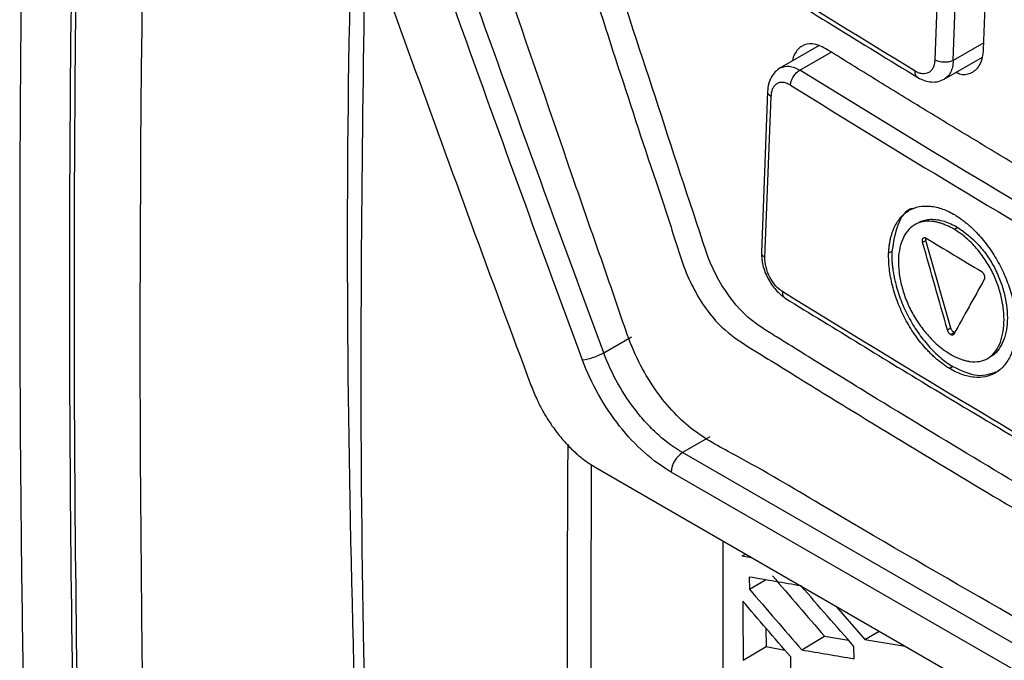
# Model space of a CAD drawing. Header units: millimetres. Extents: x 145 to 933, y -105 to 949.
# Tile 136 of 157: x 772 to 787, y 742 to 752. Entities that reach past the tile are written whole.
import ezdxf

# ---------------------------------------------------------------- set-up
doc = ezdxf.new("R2010")
doc.units = ezdxf.units.MM

msp = doc.modelspace()

# ---------------------------------------------------------------- linework, layer by layer
at = {"color": 7, "linetype": 'Continuous', "lineweight": 25}
for p, q in [((787.052, 751.055), (787.145, 753.558)), ((786.386, 753.396), (786.293, 750.893)), ((786.297, 750.891), (786.39, 753.394)), ((786.58, 750.884), (786.673, 753.387)), ((784.495, 751.116), (783.873, 750.757)), ((786.441, 750.592), (787.036, 750.936)), ((783.694, 750.402), (783.599, 747.898)), ((783.652, 747.819), (783.748, 750.324)), ((786.652, 748.285), (786.599, 748.254)), ((786.104, 748.055), (786.156, 748.085)), ((786.544, 746.719), (786.156, 748.085)), ((785.626, 747.912), (785.576, 747.884)), ((786.544, 746.719), (786.491, 746.689)), ((781.148, 746.335), (781.579, 746.584)), ((786.539, 746.62), (786.533, 746.624)), ((786.539, 746.62), (786.592, 746.651)), ((786.574, 746.614), (786.58, 746.617)), ((786.591, 746.628), (786.587, 746.623)), ((786.602, 746.648), (786.592, 746.651)), ((786.572, 746.124), (786.519, 746.093)), ((782.798, 745.03), (782.372, 744.784)), ((796.45, 736.657), (782.372, 744.784)), ((781.023, 744.551), (797.426, 735.082)), ((796.273, 736.354), (782.195, 744.481)), ((783.301, 743.178), (783.351, 743.207)), ((783.301, 743.178), (783.446, 743.152)), ((783.41, 742.849), (783.411, 742.661)), ((783.411, 742.661), (783.663, 742.805)), ((784.754, 742.397), (785.208, 741.876)), ((783.668, 742.057), (783.671, 741.766)), ((784.224, 741.717), (784.578, 741.929)), ((784.578, 741.929), (784.953, 741.866)), ((785.208, 741.876), (785.428, 742.008)), ((783.316, 741.554), (783.671, 741.766)), ((783.671, 741.766), (783.964, 741.714)), ((785.038, 741.579), (785.037, 741.77)), ((785.208, 741.876), (785.831, 741.775)), ((784.055, 741.422), (784.053, 741.61))]:
    msp.add_line(p, q, dxfattribs=at)
at = {"color": 8, "linetype": 'Continuous', "lineweight": 25}
for p, q in [((787.056, 751.159), (786.58, 750.884)), ((784.197, 750.733), (784.683, 751.014)), ((786.11, 748.117), (786.127, 748.127))]:
    msp.add_line(p, q, dxfattribs=at)
at = {"color": 7, "linetype": 'Continuous', "lineweight": 25}
for centre, radius, start, end in [((786.394, 751.059), 0.194, 238.8347, 240.0071), ((780.664, 747.223), 1.01, 278.7379, 298.5778), ((782.58, 744.459), 0.385, 122.6566, 176.7117)]:
    msp.add_arc(centre, radius, start, end, dxfattribs=at)
for points, knots in [([(774.307, 729.801), (773.758, 742.372), (773.832, 755.338), (775.225, 781.898), (776.545, 795.493), (778.479, 809.318)], [0, 0, 0, 0, 0.5, 0.5, 1, 1, 1, 1]), ([(772.485, 766.196), (772.468, 765.797), (772.433, 764.998), (772.385, 763.802), (772.341, 762.608), (772.299, 761.416), (772.261, 760.225), (772.227, 759.036), (772.196, 757.849), (772.168, 756.664), (772.144, 755.481), (772.123, 754.3), (772.106, 753.121), (772.092, 751.943), (772.081, 750.767), (772.074, 749.594), (772.07, 748.422), (772.069, 746.161), (772.093, 742.666), (772.167, 738.689), (772.256, 735.546), (772.322, 733.618), (772.377, 732.213), (772.411, 731.388), (772.431, 730.932), (772.437, 730.789), (772.447, 730.663), (772.467, 730.469), (772.505, 730.221), (772.567, 729.917), (772.646, 729.606), (772.744, 729.291), (772.856, 728.973), (772.945, 728.761), (772.99, 728.655)], [0, 0, 0, 0, 0.031265, 0.06253, 0.093795, 0.12506, 0.156325, 0.18759, 0.218855, 0.25012, 0.281385, 0.31265, 0.343916, 0.375181, 0.406446, 0.437711, 0.468976, 0.500241, 0.619062, 0.750342, 0.822647, 0.875386, 0.908206, 0.937916, 0.943259, 0.94573, 0.949631, 0.953484, 0.961168, 0.968889, 0.976638, 0.984415, 0.992204, 1, 1, 1, 1]), ([(773.211, 730.433), (773.085, 733.299), (772.993, 736.185), (772.872, 741.997), (772.844, 744.923), (772.857, 753.755), (772.996, 759.717), (773.263, 765.747)], [0, 0, 0, 0, 0.25, 0.25, 0.5, 0.5, 1, 1, 1, 1]), ([(773.278, 730.471), (773.154, 733.338), (773.062, 736.224), (772.942, 742.036), (772.915, 744.962), (772.93, 753.795), (773.069, 759.758), (773.338, 765.789)], [0, 0, 0, 0, 0.25, 0.25, 0.5, 0.5, 1, 1, 1, 1]), ([(797.701, 736.761), (797.667, 736.746), (797.55, 736.693), (797.166, 736.689), (796.521, 737.044), (795.741, 737.5), (794.593, 738.161), (792.604, 739.31), (789.126, 741.326), (785.824, 743.19), (783.425, 744.631), (782.654, 745.022), (782.235, 745.394), (781.955, 745.739), (781.606, 746.307), (781.346, 747.127), (780.997, 748.109), (780.007, 750.977), (779.039, 753.812), (778.086, 756.581), (777.803, 757.46), (777.869, 758.233), (777.937, 759.741), (778.009, 760.995), (778.067, 761.993)], [0, 0, 0, 0, 0.0045366, 0.015785, 0.0429601, 0.070566, 0.0981719, 0.1632429, 0.2794412, 0.463154, 0.5090821, 0.5319949, 0.543264, 0.5545106, 0.5658073, 0.5923623, 0.6187114, 0.6447354, 0.8213791, 0.8440777, 0.8667393, 0.8895064, 0.9120523, 1, 1, 1, 1]), ([(779.344, 760.747), (779.313, 759.841), (779.278, 758.821), (779.184, 757.595), (779.402, 756.933), (779.684, 756.034), (780.124, 754.655), (780.894, 752.264), (781.614, 750.015), (782.214, 748.244), (782.397, 747.607), (782.651, 747.133), (782.922, 746.765), (783.291, 746.485), (783.705, 746.242), (784.314, 745.859), (785.375, 745.21), (787.367, 744.003), (790.555, 742.125), (793.988, 740.214), (796.51, 738.812), (797.62, 738.255), (797.977, 738.285), (798.28, 738.437), (798.519, 738.832), (799.613, 740.217), (800.771, 741.798), (801.853, 743.213), (802.059, 743.482)], [0, 0, 0, 0, 0.069215, 0.077838, 0.095071, 0.112544, 0.140001, 0.189031, 0.276584, 0.293888, 0.311143, 0.319663, 0.328142, 0.341082, 0.35425, 0.367419, 0.398456, 0.453878, 0.552839, 0.691245, 0.760457, 0.77753, 0.786017, 0.794506, 0.811757, 0.82906, 0.967485, 1, 1, 1, 1]), ([(796.785, 752.841), (796.362, 752.414), (795.839, 751.883), (795.27, 751.303), (795.115, 751.145), (795.012, 751.04), (794.961, 750.986), (794.856, 750.886), (794.8, 750.841), (794.678, 750.77), (794.482, 750.689), (794.179, 750.68), (793.937, 750.749), (793.774, 750.812), (793.691, 750.854), (793.444, 750.989), (793.279, 751.081), (792.785, 751.356), (791.801, 751.907), (790.176, 752.833), (788.57, 753.771), (787.616, 754.34), (787.141, 754.625), (786.983, 754.719), (786.746, 754.863), (786.667, 754.915), (786.514, 755.035), (786.289, 755.235), (786.017, 755.575), (785.848, 755.867), (785.745, 756.068), (785.699, 756.172), (785.614, 756.382), (785.574, 756.489), (785.492, 756.701), (785.369, 757.019), (784.922, 758.186), (784.522, 759.249), (784.205, 760.103)], [0, 0, 0, 0, 0.125, 0.15625, 0.171875, 0.171875, 0.1875, 0.1875, 0.203125, 0.203125, 0.21875, 0.25, 0.265625, 0.265625, 0.28125, 0.28125, 0.3125, 0.3125, 0.375, 0.5, 0.625, 0.6875, 0.6875, 0.71875, 0.71875, 0.734375, 0.734375, 0.75, 0.78125, 0.796875, 0.796875, 0.8125, 0.8125, 0.828125, 0.828125, 0.84375, 0.875, 1, 1, 1, 1]), ([(800.992, 746.769), (800.744, 746.895), (800.248, 747.147), (799.507, 747.528), (798.768, 747.91), (798.034, 748.294), (797.302, 748.68), (796.573, 749.068), (795.848, 749.458), (795.126, 749.849), (794.407, 750.242), (793.691, 750.638), (792.978, 751.035), (792.268, 751.433), (791.562, 751.834), (790.858, 752.236), (790.158, 752.64), (789.461, 753.046), (788.767, 753.454), (788.076, 753.864), (787.389, 754.275), (786.704, 754.689), (786.023, 755.104), (785.345, 755.521), (784.67, 755.94), (783.998, 756.36), (783.329, 756.783), (782.664, 757.207), (782.002, 757.633), (781.342, 758.061), (780.905, 758.347), (780.687, 758.491)], [0, 0, 0, 0, 0.034527, 0.069044, 0.103552, 0.138053, 0.172546, 0.207033, 0.241513, 0.275989, 0.31046, 0.344927, 0.379391, 0.413852, 0.448312, 0.482771, 0.517229, 0.551688, 0.586148, 0.620609, 0.655073, 0.68954, 0.724011, 0.758487, 0.792967, 0.827454, 0.861947, 0.896448, 0.930956, 0.965473, 1, 1, 1, 1]), ([(782.738, 747.913), (782.21, 749.51), (781.687, 751.11), (780.911, 753.512), (780.525, 754.715), (780.077, 756.119), (779.886, 756.721), (779.791, 757.022), (779.76, 757.123), (779.694, 757.323), (779.66, 757.424), (779.633, 757.524)], [0, 0, 0, 0, 0.5, 0.5, 0.75, 0.875, 0.9375, 0.9375, 0.96875, 0.96875, 1, 1, 1, 1]), ([(776.363, 755.952), (776.66, 755.103), (776.958, 754.255), (777.56, 752.561), (777.862, 751.715), (778.472, 750.026), (778.779, 749.183), (779.397, 747.498), (779.709, 746.657), (780.022, 745.816)], [0, 0, 0, 0, 0.25, 0.25, 0.5, 0.5, 0.75, 0.75, 1, 1, 1, 1]), ([(780.818, 746.224), (780.263, 747.722), (779.716, 749.223), (778.905, 751.481), (778.636, 752.234), (778.101, 753.743), (777.836, 754.498), (777.572, 755.254)], [0, 0, 0, 0, 0.5, 0.5, 0.75, 0.75, 1, 1, 1, 1]), ([(781.148, 746.335), (780.593, 747.832), (780.046, 749.333), (779.234, 751.589), (778.965, 752.342), (778.431, 753.85), (778.166, 754.605), (777.902, 755.36)], [0, 0, 0, 0, 0.5, 0.5, 0.75, 0.75, 1, 1, 1, 1]), ([(786.438, 755.352), (787.508, 754.714), (789.716, 753.396), (791.997, 752.122), (793.173, 751.464)], [0, 0, 0, 0, 0.484377, 1, 1, 1, 1]), ([(781.277, 753.595), (781.984, 753.141), (783.548, 752.138), (785.15, 751.156), (786.028, 750.618)], [0, 0, 0, 0, 0.452482, 1, 1, 1, 1]), ([(777.627, 731.652), (777.486, 735.027), (777.205, 741.775), (777.124, 749.09), (777.237, 753.05), (777.249, 753.496)], [0, 0, 0, 0, 0.470259, 0.940284, 1, 1, 1, 1]), ([(777.439, 752.97), (777.399, 750.157), (777.309, 743.869), (777.511, 737.753), (777.623, 734.373)], [0, 0, 0, 0, 0.4473022, 1, 1, 1, 1]), ([(784.597, 751.066), (784.562, 751.085), (784.492, 751.123), (784.363, 751.151), (784.22, 751.124), (784.124, 751.01), (784.084, 750.917), (784.079, 750.877), (784.078, 750.876)], [0, 0, 0, 0, 0.150897, 0.297012, 0.573686, 0.849762, 0.99583, 1, 1, 1, 1]), ([(789.787, 747.939), (789.536, 748.086), (789.034, 748.379), (788.286, 748.822), (787.541, 749.267), (786.8, 749.714), (786.062, 750.162), (785.327, 750.613), (784.84, 750.915), (784.597, 751.066)], [0, 0, 0, 0, 0.142837, 0.285676, 0.428519, 0.57137, 0.714232, 0.857108, 1, 1, 1, 1]), ([(786.625, 750.699), (786.649, 750.688), (786.739, 750.649), (786.849, 750.678), (786.944, 750.744), (787.001, 750.823), (787.04, 750.926), (787.048, 751.012), (787.052, 751.055)], [0, 0, 0, 0, 0.10402, 0.387567, 0.53532, 0.686637, 0.841527, 1, 1, 1, 1]), ([(786.293, 750.893), (786.293, 750.883), (786.291, 750.856), (786.284, 750.82), (786.273, 750.785), (786.254, 750.746), (786.223, 750.708), (786.178, 750.682), (786.131, 750.673), (786.085, 750.676), (786.047, 750.687), (786.014, 750.701), (785.998, 750.71), (785.987, 750.717)], [0, 0, 0, 0, 0.056843, 0.142761, 0.219483, 0.285624, 0.428256, 0.570887, 0.677939, 0.785092, 0.892373, 0.930328, 1, 1, 1, 1]), ([(786.58, 750.884), (786.563, 750.875), (786.542, 750.867), (786.494, 750.857), (786.466, 750.854), (786.411, 750.856), (786.383, 750.86), (786.335, 750.872), (786.314, 750.881), (786.297, 750.891)], [0, 0, 0, 0, 0.25, 0.25, 0.5, 0.5, 0.75, 0.75, 1, 1, 1, 1]), ([(783.892, 750.768), (783.864, 750.749), (783.809, 750.711), (783.748, 750.623), (783.706, 750.519), (783.698, 750.441), (783.694, 750.402)], [0, 0, 0, 0, 0.256644, 0.509747, 0.758864, 1, 1, 1, 1]), ([(784.05, 750.498), (784.051, 750.518), (784.055, 750.54), (784.07, 750.586), (784.081, 750.611), (784.11, 750.656), (784.127, 750.677), (784.162, 750.711), (784.18, 750.724), (784.197, 750.733)], [0, 0, 0, 0, 0.25, 0.25, 0.5, 0.5, 0.75, 0.75, 1, 1, 1, 1]), ([(784.049, 750.498), (784.038, 750.504), (784.016, 750.517), (783.983, 750.531), (783.952, 750.539), (783.922, 750.543), (783.893, 750.541), (783.866, 750.534), (783.834, 750.519), (783.8, 750.492), (783.771, 750.448), (783.752, 750.392), (783.748, 750.346), (783.746, 750.323)], [0, 0, 0, 0, 0.073858, 0.145385, 0.21548, 0.285095, 0.355202, 0.426754, 0.500648, 0.627917, 0.75016, 0.872487, 1, 1, 1, 1]), ([(786.028, 750.618), (786.063, 750.6), (786.134, 750.563), (786.246, 750.544), (786.354, 750.551), (786.416, 750.581), (786.447, 750.596)], [0, 0, 0, 0, 0.243508, 0.493338, 0.74647, 1, 1, 1, 1]), ([(785.576, 747.884), (785.577, 747.906), (785.58, 747.95), (785.587, 748.014), (785.597, 748.075), (785.61, 748.134), (785.627, 748.19), (785.646, 748.244), (785.687, 748.337), (785.762, 748.454), (785.892, 748.56), (786.048, 748.618), (786.195, 748.623), (786.319, 748.603), (786.415, 748.574), (786.511, 748.535), (786.576, 748.498), (786.608, 748.48)], [0, 0, 0, 0, 0.035803, 0.071421, 0.106971, 0.142568, 0.178326, 0.214359, 0.250779, 0.376043, 0.500225, 0.624293, 0.749863, 0.813163, 0.875545, 0.937618, 1, 1, 1, 1]), ([(785.947, 748.582), (785.947, 748.582), (785.837, 748.56), (785.695, 748.338), (785.649, 748.055), (785.626, 747.912)], [0, 0, 0, 0, 0.000737, 0.498945, 1, 1, 1, 1]), ([(786.599, 748.254), (786.581, 748.265), (786.545, 748.286), (786.491, 748.312), (786.437, 748.335), (786.384, 748.353), (786.332, 748.367), (786.245, 748.383), (786.129, 748.385), (785.996, 748.344), (785.885, 748.26), (785.801, 748.135), (785.746, 747.977), (785.723, 747.793), (785.732, 747.588), (785.774, 747.372), (785.845, 747.153), (785.946, 746.942), (786.07, 746.747), (786.196, 746.593), (786.314, 746.476), (786.42, 746.388), (786.491, 746.342), (786.528, 746.319)], [0, 0, 0, 0, 0.02114, 0.042086, 0.062914, 0.0837, 0.104522, 0.125456, 0.18867, 0.250733, 0.312563, 0.37563, 0.438299, 0.50052, 0.562698, 0.625403, 0.6882, 0.750177, 0.811971, 0.874965, 0.916525, 0.958001, 1, 1, 1, 1]), ([(786.052, 748.367), (786.066, 748.374), (786.093, 748.386), (786.137, 748.4), (786.183, 748.408), (786.231, 748.413), (786.281, 748.412), (786.349, 748.405), (786.436, 748.385), (786.544, 748.345), (786.616, 748.305), (786.652, 748.285)], [0, 0, 0, 0, 0.08221, 0.16429, 0.246605, 0.329517, 0.413381, 0.498538, 0.665239, 0.831572, 1, 1, 1, 1]), ([(786.608, 748.48), (786.626, 748.468), (786.663, 748.445), (786.718, 748.406), (786.773, 748.364), (786.827, 748.318), (786.88, 748.269), (786.933, 748.216), (787.027, 748.114), (787.156, 747.951), (787.301, 747.712), (787.419, 747.456), (787.489, 747.237), (787.528, 747.063), (787.548, 746.935), (787.558, 746.81), (787.557, 746.732), (787.557, 746.692)], [0, 0, 0, 0, 0.035801, 0.071418, 0.106966, 0.142562, 0.17832, 0.214355, 0.250778, 0.376042, 0.500222, 0.624281, 0.749865, 0.813147, 0.875524, 0.937604, 1, 1, 1, 1]), ([(786.528, 746.319), (786.545, 746.308), (786.581, 746.287), (786.635, 746.262), (786.687, 746.24), (786.74, 746.222), (786.791, 746.209), (786.876, 746.195), (786.99, 746.195), (787.119, 746.242), (787.224, 746.332), (787.301, 746.461), (787.352, 746.62), (787.373, 746.803), (787.366, 747.003), (787.329, 747.214), (787.264, 747.428), (787.169, 747.637), (787.049, 747.831), (786.925, 747.983), (786.809, 748.099), (786.706, 748.186), (786.635, 748.231), (786.599, 748.254)], [0, 0, 0, 0, 0.0212264, 0.0422267, 0.0630803, 0.0838682, 0.1046723, 0.1255742, 0.1889764, 0.2508434, 0.3121791, 0.3755202, 0.4377259, 0.500374, 0.5630763, 0.6253536, 0.6885467, 0.7501966, 0.811722, 0.8749411, 0.9164605, 0.9579324, 1, 1, 1, 1]), ([(786.652, 748.285), (786.759, 748.207), (786.918, 748.091), (787.104, 747.859), (787.223, 747.665), (787.316, 747.456), (787.403, 747.171), (787.439, 746.822), (787.379, 746.53), (787.273, 746.364), (787.208, 746.293), (787.166, 746.278), (787.166, 746.278)], [0, 0, 0, 0, 0.1672068, 0.2515441, 0.3339328, 0.4159659, 0.5003861, 0.666578, 0.833182, 0.9176167, 0.9997127, 1, 1, 1, 1]), ([(786.102, 748.061), (786.102, 748.065), (786.1, 748.073), (786.099, 748.085), (786.1, 748.096), (786.102, 748.102), (786.103, 748.105)], [0, 0, 0, 0, 0.247468, 0.500953, 0.751421, 1, 1, 1, 1]), ([(786.103, 748.105), (786.104, 748.108), (786.106, 748.112), (786.108, 748.115), (786.11, 748.117)], [0, 0, 0, 0, 0.493023, 1, 1, 1, 1]), ([(786.112, 748.12), (786.114, 748.121), (786.118, 748.125), (786.126, 748.127), (786.134, 748.128), (786.14, 748.127), (786.143, 748.126)], [0, 0, 0, 0, 0.2480392, 0.5011748, 0.751802, 1, 1, 1, 1]), ([(786.143, 748.126), (786.146, 748.125), (786.15, 748.124), (786.155, 748.121), (786.157, 748.12)], [0, 0, 0, 0, 0.4940173, 1, 1, 1, 1]), ([(786.156, 748.085), (786.154, 748.094), (786.151, 748.106), (786.152, 748.117), (786.152, 748.12)], [0, 0, 0, 0, 0.689102, 1, 1, 1, 1]), ([(783.599, 747.897), (783.602, 747.832), (783.609, 747.702), (783.693, 747.491), (783.817, 747.302), (783.918, 747.224), (783.969, 747.185)], [0, 0, 0, 0, 0.249488, 0.498756, 0.748907, 1, 1, 1, 1]), ([(785.626, 747.912), (785.625, 747.89), (785.624, 747.845), (785.626, 747.775), (785.632, 747.705), (785.64, 747.633), (785.652, 747.559), (785.667, 747.484), (785.699, 747.347), (785.763, 747.147), (785.88, 746.891), (786.025, 746.652), (786.165, 746.474), (786.286, 746.347), (786.379, 746.261), (786.475, 746.185), (786.54, 746.144), (786.572, 746.124)], [0, 0, 0, 0, 0.035802, 0.071432, 0.107005, 0.142637, 0.178443, 0.214536, 0.251028, 0.376186, 0.500245, 0.624024, 0.749261, 0.812667, 0.875182, 0.937419, 1, 1, 1, 1]), ([(783.929, 747.284), (783.853, 747.331), (783.779, 747.416), (783.677, 747.614), (783.649, 747.725), (783.652, 747.819)], [0, 0, 0, 0, 0.5, 0.5, 1, 1, 1, 1]), ([(786.519, 746.093), (786.501, 746.104), (786.464, 746.127), (786.409, 746.167), (786.354, 746.209), (786.3, 746.255), (786.247, 746.304), (786.195, 746.357), (786.101, 746.459), (785.973, 746.623), (785.829, 746.863), (785.712, 747.119), (785.643, 747.339), (785.605, 747.513), (785.585, 747.641), (785.575, 747.766), (785.576, 747.844), (785.576, 747.884)], [0, 0, 0, 0, 0.035798, 0.071412, 0.106959, 0.142555, 0.178314, 0.214351, 0.250777, 0.376034, 0.500221, 0.624283, 0.749865, 0.813153, 0.875532, 0.937609, 1, 1, 1, 1]), ([(787.019, 747.601), (787.022, 747.599), (787.028, 747.594), (787.037, 747.585), (787.045, 747.575), (787.05, 747.567), (787.052, 747.563)], [0, 0, 0, 0, 0.248049, 0.50118, 0.751714, 1, 1, 1, 1]), ([(787.052, 747.563), (787.054, 747.56), (787.057, 747.554), (787.059, 747.548), (787.06, 747.545)], [0, 0, 0, 0, 0.4939375, 1, 1, 1, 1]), ([(787.062, 747.539), (787.064, 747.535), (787.066, 747.527), (787.068, 747.514), (787.068, 747.503), (787.067, 747.496), (787.066, 747.492)], [0, 0, 0, 0, 0.247378, 0.500882, 0.751354, 1, 1, 1, 1]), ([(787.066, 747.492), (787.066, 747.49), (787.065, 747.485), (787.063, 747.481), (787.062, 747.479)], [0, 0, 0, 0, 0.492984, 1, 1, 1, 1]), ([(783.969, 747.185), (784.744, 746.709), (786.456, 745.655), (788.209, 744.624), (789.169, 744.059)], [0, 0, 0, 0, 0.452482, 1, 1, 1, 1]), ([(797.671, 738.607), (795.232, 739.907), (791.642, 741.898), (787.576, 744.293), (785.574, 745.508), (784.581, 746.119), (784.086, 746.426), (783.839, 746.58), (783.734, 746.646), (783.663, 746.69), (783.628, 746.711), (783.593, 746.734)], [0, 0, 0, 0, 0.5, 0.75, 0.875, 0.9375, 0.96875, 0.984375, 0.992188, 0.992188, 1, 1, 1, 1]), ([(786.533, 746.624), (786.528, 746.628), (786.519, 746.636), (786.507, 746.652), (786.497, 746.669), (786.493, 746.682), (786.491, 746.689)], [0, 0, 0, 0, 0.245846, 0.495471, 0.747505, 1, 1, 1, 1]), ([(787.557, 746.692), (787.556, 746.67), (787.553, 746.626), (787.546, 746.562), (787.536, 746.501), (787.522, 746.442), (787.506, 746.386), (787.486, 746.332), (787.445, 746.238), (787.369, 746.121), (787.238, 746.014), (787.081, 745.955), (786.933, 745.95), (786.808, 745.97), (786.713, 745.998), (786.616, 746.038), (786.551, 746.075), (786.519, 746.093)], [0, 0, 0, 0, 0.035801, 0.071419, 0.106968, 0.142565, 0.178323, 0.214357, 0.250778, 0.376047, 0.500225, 0.6243, 0.749863, 0.813164, 0.875546, 0.937618, 1, 1, 1, 1]), ([(786.587, 746.623), (786.584, 746.62), (786.579, 746.614), (786.567, 746.612), (786.553, 746.613), (786.544, 746.617), (786.539, 746.62)], [0, 0, 0, 0, 0.245903, 0.495517, 0.74758, 1, 1, 1, 1]), ([(782.195, 744.481), (782.054, 744.563), (781.916, 744.664), (781.644, 744.907), (781.515, 745.044), (781.273, 745.351), (781.163, 745.516), (780.968, 745.863), (780.886, 746.041), (780.818, 746.224)], [0, 0, 0, 0, 0.25, 0.25, 0.5, 0.5, 0.75, 0.75, 1, 1, 1, 1]), ([(782.372, 744.784), (782.246, 744.856), (782.122, 744.947), (781.942, 745.108), (781.883, 745.167), (781.768, 745.289), (781.713, 745.354), (781.553, 745.556), (781.454, 745.705), (781.282, 746.013), (781.208, 746.171), (781.148, 746.335)], [0, 0, 0, 0, 0.25, 0.25, 0.375, 0.375, 0.5, 0.5, 0.75, 0.75, 1, 1, 1, 1]), ([(786.572, 746.124), (786.704, 746.061), (786.967, 745.938), (787.18, 746.014), (787.285, 746.052)], [0, 0, 0, 0, 0.5021, 1, 1, 1, 1]), ([(780.022, 745.816), (780.037, 745.78), (780.065, 745.71), (780.11, 745.609), (780.155, 745.515), (780.219, 745.393), (780.312, 745.242), (780.438, 745.069), (780.575, 744.909), (780.718, 744.77), (780.867, 744.65), (780.969, 744.585), (781.023, 744.551)], [0, 0, 0, 0, 0.068785, 0.133167, 0.1933, 0.249372, 0.372374, 0.499608, 0.626347, 0.749705, 0.869359, 1, 1, 1, 1]), ([(780.588, 744.913), (780.579, 743.22), (780.552, 738.028), (780.771, 732.984), (780.918, 729.584)], [0, 0, 0, 0, 0.326076, 1, 1, 1, 1]), ([(780.954, 744.601), (780.946, 742.659), (780.924, 737.645), (781.141, 732.774), (781.274, 729.789)], [0, 0, 0, 0, 0.387258, 1, 1, 1, 1]), ([(783.295, 731.175), (783.169, 734.183), (782.999, 738.217), (783.004, 742.355), (783.005, 743.406)], [0, 0, 0, 0, 0.7458749, 1, 1, 1, 1]), ([(784.216, 742.71), (784.081, 742.733), (783.812, 742.779), (783.544, 742.825), (783.41, 742.849)], [0, 0, 0, 0, 0.499754, 1, 1, 1, 1]), ([(785.037, 741.77), (784.899, 741.926), (784.625, 742.239), (784.352, 742.553), (784.216, 742.71)], [0, 0, 0, 0, 0.499564, 1, 1, 1, 1]), ([(783.411, 742.661), (783.546, 742.504), (783.816, 742.188), (784.088, 741.874), (784.224, 741.717)], [0, 0, 0, 0, 0.500295, 1, 1, 1, 1]), ([(784.053, 741.61), (783.928, 741.755), (783.679, 742.043), (783.431, 742.332), (783.307, 742.476)], [0, 0, 0, 0, 0.499721, 1, 1, 1, 1]), ([(783.307, 742.476), (783.308, 742.322), (783.311, 742.014), (783.315, 741.707), (783.316, 741.554)], [0, 0, 0, 0, 0.500205, 1, 1, 1, 1]), ([(784.224, 741.717), (784.359, 741.694), (784.63, 741.647), (784.902, 741.602), (785.038, 741.579)], [0, 0, 0, 0, 0.500388, 1, 1, 1, 1])]:
    msp.add_open_spline(points, degree=3, knots=knots, dxfattribs=at)
for points in [[(785.987, 750.717), (784.377, 751.695), (782.794, 752.688), (781.236, 753.694)], [(789.388, 747.607), (787.629, 748.633), (785.899, 749.675), (784.197, 750.733)], [(784.05, 750.498), (785.754, 749.439), (787.485, 748.396), (789.246, 747.369)], [(786.104, 748.055), (786.103, 748.057), (786.103, 748.059), (786.102, 748.061)], [(786.491, 746.689), (786.361, 747.144), (786.233, 747.599), (786.104, 748.055)], [(786.11, 748.117), (786.11, 748.118), (786.111, 748.119), (786.112, 748.12)], [(786.157, 748.12), (786.442, 747.947), (786.728, 747.775), (787.015, 747.604)], [(783.593, 746.734), (783.234, 746.966), (782.901, 747.418), (782.738, 747.913)], [(787.015, 747.604), (787.016, 747.603), (787.017, 747.602), (787.019, 747.601)], [(787.062, 747.479), (786.904, 747.195), (786.748, 746.912), (786.591, 746.628)], [(787.06, 747.545), (787.061, 747.543), (787.062, 747.541), (787.062, 747.539)], [(789.128, 744.158), (787.368, 745.184), (785.634, 746.227), (783.929, 747.284)], [(786.592, 746.651), (786.571, 746.663), (786.552, 746.691), (786.544, 746.719)], [(783.771, 742.867), (784.039, 742.554), (784.308, 742.241), (784.578, 741.929)]]:
    msp.add_open_spline(points, degree=3, dxfattribs=at)
at = {"color": 8, "linetype": 'Continuous', "lineweight": 25}
for points, knots in [([(783.89, 750.767), (783.935, 750.783), (784.026, 750.815), (784.14, 750.76), (784.197, 750.733)], [0, 0, 0, 0, 0.5011289, 1, 1, 1, 1]), ([(786.58, 750.884), (786.577, 750.849), (786.571, 750.778), (786.539, 750.694), (786.497, 750.63), (786.458, 750.606), (786.441, 750.595)], [0, 0, 0, 0, 0.267842, 0.530226, 0.78716, 1, 1, 1, 1]), ([(786.029, 750.62), (786.025, 750.622), (786.008, 750.629), (785.99, 750.662), (785.988, 750.699), (785.987, 750.717)], [0, 0, 0, 0, 0.132603, 0.584177, 1, 1, 1, 1]), ([(783.694, 750.402), (783.694, 750.402), (783.689, 750.389), (783.704, 750.359), (783.733, 750.335), (783.748, 750.324)], [0, 0, 0, 0, 0.001841, 0.50092, 1, 1, 1, 1]), ([(783.599, 747.898), (783.599, 747.897), (783.594, 747.884), (783.608, 747.854), (783.638, 747.831), (783.652, 747.819)], [0, 0, 0, 0, 0.003575, 0.501788, 1, 1, 1, 1]), ([(783.969, 747.185), (783.969, 747.185), (783.961, 747.189), (783.95, 747.202), (783.931, 747.232), (783.93, 747.263), (783.929, 747.284)], [0, 0, 0, 0, 0.002984, 0.266284, 0.52377, 1, 1, 1, 1])]:
    msp.add_open_spline(points, degree=3, knots=knots, dxfattribs=at)

doc.saveas('drawing.dxf')
